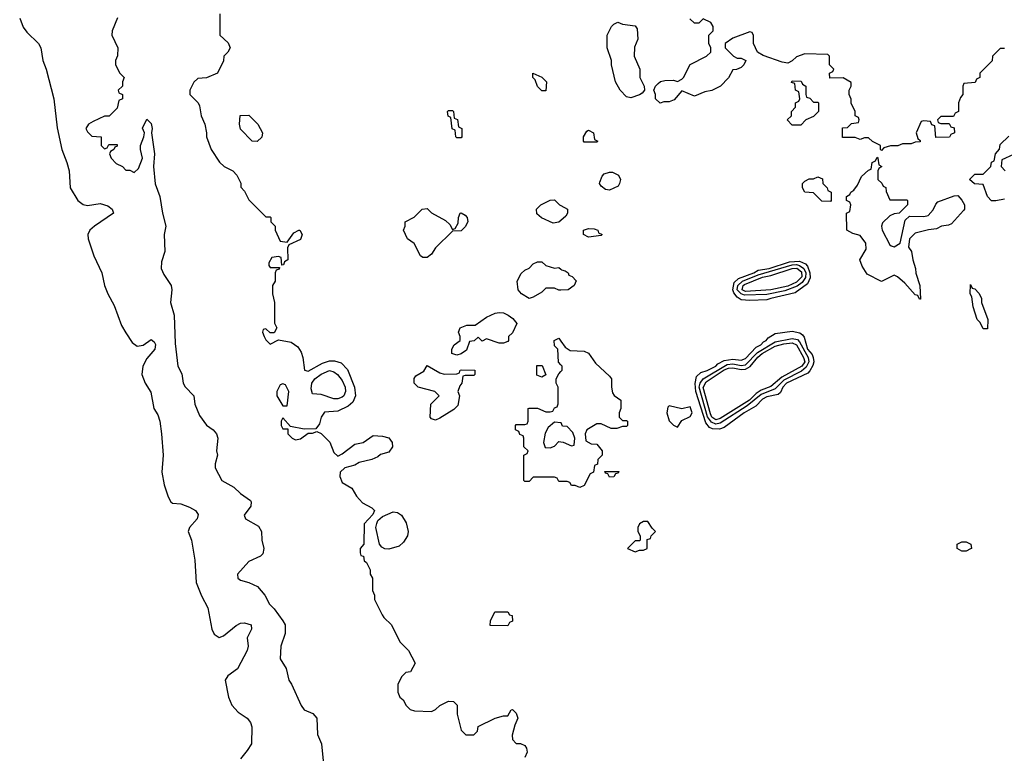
# Model space of a CAD drawing. Header units: inches. Extents: x 2792272 to 2951639, y 860504 to 1033803.
# Tile 24 of 209: x 2917450 to 2922089, y 910716 to 914183. Entities that reach past the tile are written whole.
import ezdxf

# ---------------------------------------------------------------- set-up
doc = ezdxf.new("R2010")
doc.units = ezdxf.units.IN
doc.header["$MEASUREMENT"] = 0
doc.layers.add('C9911', color=7, linetype='Continuous')
doc.layers.add('C9921', color=7, linetype='Continuous')

msp = doc.modelspace()

# ---------------------------------------------------------------- linework, layer by layer
at = {"layer": 'C9911', "color": 4}
for points, elevation in [([(2918394, 914210), (2918394, 914110), (2918432.7, 914072.7), (2918442, 914050), (2918430.9, 914029.1), (2918412, 914010), (2918411.1, 913988.9), (2918382, 913930), (2918330, 913908.7), (2918290, 913906), (2918271.3, 913888.7), (2918251.3, 913850), (2918252, 913830), (2918291.1, 913791.1), (2918296.9, 913776.9), (2918304.7, 913730), (2918322, 913690), (2918331.3, 913650), (2918331.3, 913630), (2918352, 913570), (2918391.6, 913511.6), (2918414, 913490), (2918454, 913470), (2918474, 913450), (2918491.6, 913411.6), (2918492.7, 913392.7), (2918510, 913374), (2918530, 913334), (2918610, 913254), (2918630, 913254), (2918634, 913250), (2918634, 913230), (2918654, 913210), (2918654, 913190), (2918678, 913138), (2918710, 913134), (2918742, 913178), (2918766, 913190), (2918770.6, 913190.6), (2918781, 913170), (2918773.4, 913146.6), (2918718, 913122), (2918712.7, 913107.3), (2918714, 913050), (2918698, 913042), (2918692.7, 913027.3), (2918686, 913026), (2918682, 913062), (2918670, 913066), (2918638, 913062), (2918623.6, 913036.4), (2918623.6, 913023.6), (2918630, 913014), (2918674, 913014), (2918672.7, 913007.3), (2918658, 913002), (2918654, 912990), (2918654, 912950), (2918642, 912930), (2918642, 912890), (2918651.1, 912848.9), (2918651.6, 912751.6), (2918662, 912730), (2918650, 912706), (2918630, 912706), (2918610, 912726), (2918598, 912722), (2918594, 912710), (2918602, 912690), (2918610, 912674), (2918630, 912654), (2918670, 912674), (2918730, 912663.1), (2918760.7, 912640.7), (2918775.8, 912615.8), (2918784, 912590), (2918792, 912530), (2918810, 912526.4), (2918876.3, 912563.7), (2918910, 912574), (2918934.2, 912574.2), (2918964.6, 912564.6), (2918994.4, 912534.4), (2919027.1, 912450), (2919032, 912410), (2919019.7, 912380.3), (2918998.6, 912361.4), (2918950, 912336.9), (2918886.8, 912333.2), (2918870.5, 912310), (2918862.5, 912277.5), (2918845.4, 912254.6), (2918790, 912252), (2918726, 912266), (2918690, 912306), (2918682, 912290), (2918682, 912270), (2918690, 912254), (2918714, 912254), (2918714, 912230), (2918734, 912210), (2918750, 912202), (2918773.6, 912206.4), (2918810, 912234), (2918830, 912234), (2918850, 912242), (2918870, 912232), (2918910.9, 912190.9), (2918930, 912142), (2918950, 912126), (2918970, 912136), (2919030, 912182.8), (2919068, 912190), (2919116.4, 912223.6), (2919159.8, 912219.8), (2919190, 912211.3), (2919206, 912190), (2919206.8, 912170), (2919190, 912144), (2919150, 912133.2), (2919138, 912122), (2919110, 912109), (2919050, 912096.2), (2919030, 912083.7), (2918982, 912070), (2918961, 912050), (2918958, 912030), (2918970, 912002), (2919014.8, 911974.8), (2919036.9, 911936.9), (2919065.4, 911905.4), (2919110, 911882), (2919122, 911870), (2919114, 911850), (2919072.7, 911807.3), (2919072, 911710), (2919054, 911690), (2919054, 911670), (2919058, 911658), (2919070, 911654), (2919072.7, 911632.7), (2919083.6, 911623.6), (2919102, 911590), (2919102, 911570), (2919112, 911550), (2919112.7, 911492.7), (2919122, 911470), (2919122, 911450), (2919158, 911378), (2919165.4, 911365.4), (2919202, 911330), (2919242, 911250), (2919282, 911210), (2919314, 911150), (2919291.1, 911108.9), (2919270, 911106), (2919250, 911086), (2919232, 911050), (2919232.7, 911012.7), (2919242, 910990), (2919256.9, 910976.9), (2919272, 910950), (2919290, 910932), (2919310, 910924.7), (2919390, 910922), (2919410, 910932), (2919429.1, 910950.9), (2919470, 910971.3), (2919494, 910970), (2919511.6, 910951.6), (2919511.3, 910910), (2919530, 910834), (2919552.7, 910812.7), (2919590, 910812), (2919608, 910830), (2919610, 910852), (2919690, 910891.3), (2919730, 910902), (2919750, 910902), (2919766, 910930), (2919771.6, 910931.6), (2919790, 910914), (2919798, 910890), (2919782.8, 910857.2), (2919771.3, 910810), (2919772, 910790), (2919790, 910772), (2919810, 910771.3), (2919830, 910762), (2919838, 910750), (2919842, 910730), (2919830, 910706)], 12), ([(2917450.4, 914190), (2917467.4, 914147.4), (2917484.4, 914124.4), (2917539.1, 914070), (2917550.4, 914050), (2917559.1, 913990), (2917574.9, 913950), (2917610.5, 913810), (2917627.5, 913672.5), (2917648.4, 913570), (2917673, 913510), (2917683, 913470), (2917688.4, 913390), (2917724, 913330), (2917750, 913310.8), (2917770, 913307.3), (2917830, 913316.3), (2917865.5, 913305.5), (2917886, 913290), (2917892, 913270), (2917802.8, 913210), (2917780.7, 913190), (2917770.7, 913170), (2917773, 913150), (2917800.3, 913070), (2917837.1, 912990), (2917850.5, 912930), (2917864.9, 912890), (2917895.6, 912835.6), (2917930, 912741), (2917950, 912706.8), (2917980.9, 912660.9), (2918004.1, 912644.1), (2918031.9, 912648.1), (2918070, 912674.8), (2918084, 912664), (2918090, 912652), (2918087.3, 912630), (2918050, 912585.2), (2918030.6, 912550), (2918026.4, 912510), (2918042, 912470), (2918067.7, 912427.7), (2918082, 912350), (2918100.5, 912320.5), (2918110.4, 912290.4), (2918119.3, 912230), (2918126, 912130), (2918120.5, 912050), (2918131, 911990), (2918150, 911934), (2918162, 911910), (2918170, 911904.7), (2918210, 911900.7), (2918250, 911884.9), (2918278, 911870), (2918291.3, 911850), (2918286.8, 911830), (2918250.8, 911790), (2918244.9, 911770), (2918260.5, 911730), (2918275.8, 911635.8), (2918281.6, 911530), (2918306.9, 911466.9), (2918336.3, 911410), (2918356.3, 911310), (2918366.6, 911286.6), (2918390, 911270.8), (2918410, 911279.1), (2918470, 911328), (2918490, 911338), (2918510, 911340.5), (2918541, 911330), (2918542.8, 911310), (2918521.6, 911270), (2918526.4, 911230), (2918521.6, 911210), (2918477, 911123), (2918431.3, 911090), (2918418.8, 911070), (2918434.8, 910990), (2918450, 910952), (2918479.6, 910919.6), (2918522, 910890), (2918538, 910870), (2918544.7, 910850), (2918542.8, 910770), (2918522.5, 910737.5), (2918490, 910699)], 4), ([(2917911, 914191), (2917886.8, 914130), (2917884.7, 914110), (2917912, 914050), (2917911.6, 914011.6), (2917902, 913990), (2917902, 913970), (2917922, 913930), (2917942, 913910), (2917934, 913890), (2917934, 913870), (2917914, 913850), (2917918, 913838), (2917934, 913830), (2917934, 913810), (2917918, 913802), (2917910, 913766), (2917872.7, 913727.3), (2917850, 913728), (2917796.9, 913703.1), (2917774, 913690), (2917762, 913670), (2917770, 913654), (2917790, 913634), (2917834, 913630), (2917834, 913590), (2917850, 913574), (2917862, 913578), (2917870, 913594), (2917910, 913594), (2917910, 913586), (2917898, 913582), (2917894, 913570), (2917878, 913562), (2917874, 913550), (2917882, 913530), (2917905.4, 913505.4), (2917934, 913490), (2917950, 913474), (2917970, 913474), (2917990, 913462), (2918010, 913482), (2918028.7, 913530), (2918019, 913570), (2918019, 913590), (2918035.3, 913630), (2918038, 913650), (2918028.7, 913671.3), (2918050, 913714), (2918070, 913694), (2918074, 913670), (2918070.9, 913649.1), (2918084.9, 913550), (2918081.6, 913490), (2918088.4, 913408.4), (2918110.6, 913350), (2918122.8, 913270), (2918138.8, 913210), (2918131.3, 913170), (2918134, 913090), (2918118.5, 913041.5), (2918117.3, 913010), (2918130, 912981), (2918164, 912930), (2918167.3, 912910), (2918160.7, 912850), (2918178.8, 912790), (2918183.5, 912656.5), (2918196, 912550), (2918213.7, 912513.7), (2918221, 912470), (2918230, 912452), (2918271.3, 912410), (2918276, 912370), (2918296.8, 912316.8), (2918330, 912271.3), (2918362, 912250), (2918378, 912230), (2918384.7, 912210), (2918378, 912150), (2918382, 912130), (2918372, 912090), (2918372, 912070), (2918402, 912010), (2918459.8, 911979.8), (2918491.3, 911950), (2918537.3, 911917.3), (2918541, 911910), (2918538.8, 911890), (2918507.5, 911847.5), (2918514.8, 911830), (2918575.9, 911795.9), (2918590.4, 911770), (2918590.7, 911730), (2918601, 911690), (2918595.3, 911664.7), (2918585.4, 911654.6), (2918530, 911629.2), (2918476, 911570), (2918478, 911550), (2918490, 911541), (2918530.6, 911530.6), (2918570.7, 911510.7), (2918604.7, 911470), (2918627.5, 911427.5), (2918650, 911406), (2918690.7, 911350), (2918700.5, 911330), (2918700.5, 911290), (2918681, 911230), (2918678, 911170), (2918705.4, 911125.4), (2918718, 911070), (2918730.7, 911050.7), (2918776, 910950), (2918791.3, 910930), (2918832.1, 910912.1), (2918850.6, 910890), (2918853.4, 910813.4), (2918872.7, 910770), (2918880.7, 910690)], 8), ([(2920000, 913236.4), (2919990, 913228), (2919963.1, 913223.1), (2919908.4, 913248.4), (2919887.3, 913267.3), (2919886, 913290), (2919906, 913310), (2919950, 913332), (2919970, 913334), (2919994, 913310), (2920000, 913306.8)], 12), ([(2920000, 912908.5), (2919990, 912908), (2919970, 912918), (2919930, 912918), (2919910, 912898), (2919870, 912875.3), (2919850, 912869), (2919815.3, 912890), (2919799, 912910), (2919794, 912950), (2919813.6, 912986.4), (2919830, 913002), (2919850, 913012), (2919870, 913032), (2919890, 913042), (2919910, 913042), (2919930, 913024.7), (2919970, 913012), (2919990, 913014), (2920000, 913006.4)], 12), ([(2920000, 912556.3), (2919988.4, 912568.4), (2919986, 912630), (2919970, 912646), (2919968, 912670), (2919990, 912682), (2920000, 912667.7)], 12), ([(2920000, 912006), (2919990, 912006), (2919982, 912022), (2919970, 912026), (2919870, 912026), (2919850, 912006), (2919830, 912006), (2919826, 912010), (2919826, 912130), (2919842, 912138), (2919846, 912150), (2919826, 912170), (2919826, 912210), (2919822, 912222), (2919807.3, 912227.3), (2919802, 912242), (2919786, 912250), (2919786, 912270), (2919790, 912274), (2919830, 912274), (2919842, 912278), (2919846, 912290), (2919846, 912350), (2919850, 912352), (2919890, 912352), (2919930, 912334), (2919950, 912334), (2919962, 912338), (2919970, 912354), (2919982, 912358), (2919987.3, 912372.7), (2919988, 912450), (2919978, 912470), (2919978, 912490), (2919990, 912514), (2920000, 912524)], 12), ([(2920000, 912282.3), (2919970, 912286), (2919939.6, 912260.4), (2919925.4, 912234.6), (2919918, 912190), (2919926, 912166), (2919950, 912164.7), (2919970, 912172), (2919990, 912194), (2920000, 912192.9)], 12)]:
    msp.add_lwpolyline(points, dxfattribs=dict(at, elevation=elevation))
for points, elevation in [([(2919910, 913848), (2919890, 913868), (2919879, 913899), (2919868.7, 913910), (2919868.7, 913931.3), (2919910, 913912), (2919932, 913890), (2919930, 913848)], 12), ([(2918570, 913608), (2918546, 913610), (2918490, 913666), (2918486, 913690), (2918488.7, 913731.3), (2918530, 913732), (2918572, 913690), (2918594, 913650), (2918591.6, 913628.4)], 12), ([(2919510, 913626), (2919506, 913630), (2919502, 913662), (2919488.4, 913668.4), (2919482, 913722), (2919468.4, 913728.4), (2919466, 913750), (2919470, 913754), (2919490, 913754), (2919494, 913750), (2919498, 913718), (2919512.7, 913712.7), (2919518, 913678), (2919534, 913670), (2919534, 913630), (2919530, 913626)], 12), ([(2919490, 913194), (2919502, 913198), (2919516.4, 913223.6), (2919518, 913250), (2919526, 913270), (2919530, 913272), (2919550, 913262), (2919558, 913250), (2919562, 913230), (2919550, 913206), (2919530, 913188), (2919490, 913186), (2919410, 913108), (2919390, 913078), (2919370, 913062), (2919350, 913062), (2919338, 913070), (2919308.4, 913128.4), (2919278, 913150), (2919258, 913190), (2919266, 913210), (2919266, 913230), (2919308.4, 913251.6), (2919346, 913290), (2919370, 913292), (2919390, 913272), (2919456.9, 913236.9), (2919476.9, 913216.9)], 12), ([(2919710, 912658), (2919650, 912678), (2919630, 912668), (2919610, 912686), (2919591.6, 912668.4), (2919570, 912666), (2919554.8, 912625.2), (2919530, 912608), (2919510, 912602), (2919486, 912610), (2919486, 912630), (2919498, 912650), (2919526, 912670), (2919526, 912690), (2919518, 912710), (2919526, 912730), (2919556.4, 912743.6), (2919596.4, 912743.6), (2919650, 912781), (2919690, 912798.8), (2919710, 912802.8), (2919730, 912801), (2919752, 912790), (2919774.4, 912774.4), (2919792, 912750), (2919772.7, 912707.3), (2919754, 912690), (2919754, 912670), (2919750, 912666), (2919730, 912658)], 12), ([(2918930, 912396), (2918870, 912416), (2918830, 912419), (2918823, 912443), (2918827.1, 912470), (2918840.5, 912490), (2918870, 912512.6), (2918910, 912528.7), (2918930, 912523.1), (2918948, 912510), (2918970, 912482), (2918983.1, 912450), (2918985.5, 912430), (2918978, 912410), (2918970, 912403.6), (2918950, 912396)], 8), ([(2919450, 912512), (2919510, 912514), (2919522, 912518), (2919526, 912530), (2919532.7, 912532.7), (2919594, 912530), (2919594, 912510), (2919590, 912506), (2919550, 912506), (2919538, 912502), (2919534, 912470), (2919523.6, 912456.4), (2919514, 912430), (2919522, 912410), (2919515.3, 912364.7), (2919495.3, 912344.7), (2919430, 912304), (2919410, 912295.3), (2919390, 912302), (2919384, 912310), (2919388, 912370), (2919426, 912410), (2919406, 912430), (2919328, 912450), (2919309, 912470), (2919308.9, 912491.1), (2919316.4, 912503.6), (2919354.6, 912525.4), (2919370, 912552), (2919430, 912518)], 12), ([(2919910, 912498), (2919887.3, 912507.3), (2919887.3, 912552.7), (2919912.7, 912552.7), (2919930, 912508)], 12), ([(2918690, 912466), (2918678, 912462), (2918662, 912430), (2918662, 912410), (2918690, 912362), (2918710, 912362), (2918718, 912430), (2918702, 912462)], 12), ([(2919190, 911687), (2919170, 911689.3), (2919156.2, 911696.2), (2919145.2, 911710), (2919128.7, 911790), (2919132.3, 911807.7), (2919138, 911822), (2919159, 911841), (2919210, 911863), (2919230, 911860.5), (2919250, 911848), (2919271.7, 911811.7), (2919281.1, 911770), (2919277.6, 911750), (2919259.4, 911720.6), (2919238.3, 911701.7)], 12), ([(2919750, 911326), (2919667.3, 911327.3), (2919668, 911350), (2919688.9, 911391.1), (2919750, 911392), (2919758, 911378), (2919770, 911374), (2919771.6, 911348.4), (2919758, 911342)], 12)]:
    msp.add_lwpolyline(points, close=True, dxfattribs=dict(at, elevation=elevation))
at = {"layer": 'C9921', "color": 4}
for points, elevation in [([(2920330, 913814), (2920310, 913819), (2920279, 913850), (2920257.2, 913890), (2920239, 913970), (2920239, 913990), (2920218, 914050), (2920218, 914110), (2920238, 914150), (2920250, 914162), (2920268.9, 914171.1), (2920290, 914162), (2920350, 914154), (2920359.6, 914139.6), (2920362, 914090), (2920347.1, 914052.9), (2920346, 914010), (2920372, 913950), (2920372, 913910), (2920392, 913870), (2920394, 913850), (2920383.6, 913836.4), (2920370, 913828.7)], 12), ([(2921190, 913794), (2921210, 913794), (2921214, 913790), (2921214, 913750), (2921190, 913726), (2921154, 913710), (2921130, 913686), (2921090, 913686), (2921066, 913710), (2921086, 913730), (2921086, 913750), (2921106, 913770), (2921106, 913790), (2921122, 913798), (2921126, 913810), (2921122, 913842), (2921106, 913850), (2921102, 913882), (2921087.3, 913887.3), (2921090, 913894), (2921132.7, 913892.7), (2921138, 913878), (2921154, 913870), (2921154, 913830), (2921158, 913818), (2921172.7, 913812.7)], 12), ([(2920110, 913606), (2920106, 913610), (2920106, 913630), (2920123.1, 913656.9), (2920130, 913662), (2920154, 913650), (2920158, 913618), (2920174, 913610), (2920170, 913606)], 12), ([(2921550, 913334), (2921630, 913334), (2921634, 913330), (2921634, 913310), (2921594, 913270), (2921570, 913268), (2921550, 913258), (2921515.3, 913224.7), (2921511, 913210), (2921514, 913190), (2921550, 913122), (2921556.9, 913116.9), (2921570, 913111.3), (2921598, 913130), (2921622.7, 913237.3), (2921643.1, 913256.9), (2921710, 913254.4), (2921730, 913259.3), (2921754.3, 913285.7), (2921766.8, 913313.2), (2921776.5, 913323.5), (2921852.7, 913352.7), (2921870, 913354), (2921890, 913332), (2921901, 913310), (2921901, 913290), (2921896.8, 913283.2), (2921839.8, 913220.2), (2921826, 913214), (2921794, 913210), (2921770, 913197.2), (2921732.9, 913192.9), (2921670, 913176), (2921642, 913150), (2921638, 913110), (2921651.3, 913090), (2921658, 913050), (2921671.3, 913010), (2921672.7, 912987.3), (2921691.3, 912930), (2921694, 912866), (2921690, 912866), (2921682, 912882), (2921670, 912886), (2921620.4, 912940.4), (2921586, 912970), (2921570, 912978), (2921510, 912948), (2921443.1, 912983.1), (2921420.2, 913020.2), (2921408.7, 913050), (2921438.9, 913101.1), (2921437, 913130), (2921410, 913165.2), (2921375.3, 913175.3), (2921348, 913190), (2921346, 913270), (2921362, 913278), (2921366, 913310), (2921362, 913322), (2921346, 913330), (2921346, 913350), (2921362, 913358), (2921366, 913370), (2921380.4, 913379.6), (2921398, 913402), (2921416.4, 913443.6), (2921450, 913474), (2921462, 913478), (2921466, 913510), (2921482, 913518), (2921490, 913534), (2921494, 913530), (2921498, 913498), (2921512, 913490), (2921498, 913482), (2921494, 913470), (2921494, 913430), (2921512.7, 913412.7), (2921518, 913398), (2921531.6, 913391.6), (2921532.7, 913372.7)], 12), ([(2920230, 913379), (2920220.2, 913380.2), (2920210, 913382), (2920190, 913398), (2920182, 913410), (2920183.1, 913416.9), (2920194.6, 913445.4), (2920204.7, 913455.3), (2920230, 913464.7), (2920243.6, 913463.6), (2920272, 913450), (2920281, 913430), (2920276, 913410), (2920270, 913398), (2920250, 913388.7)], 12), ([(2921270, 913326), (2921230, 913328), (2921190, 913366), (2921149.1, 913369.1), (2921138, 913390), (2921138, 913410), (2921150, 913422), (2921170, 913432), (2921190, 913432), (2921210, 913442), (2921232.7, 913432.7), (2921234, 913410), (2921254, 913390), (2921258, 913378), (2921274, 913370), (2921274, 913330)], 12), ([(2920130, 913158), (2920106, 913170), (2920106, 913190), (2920130, 913198), (2920156.9, 913196.9), (2920174, 913190), (2920178, 913178), (2920194, 913170), (2920190, 913166)], 12), ([(2920890, 912858.5), (2920850, 912862.7), (2920830, 912874.8), (2920814.9, 912894.9), (2920810.9, 912910), (2920816.5, 912943.5), (2920837.1, 912962.9), (2920910, 912989.1), (2920930, 913002.3), (2920982, 913010), (2921077.9, 913042.1), (2921125, 913045), (2921152, 913032), (2921161.6, 913021.6), (2921173.7, 912990), (2921174.2, 912965.8), (2921162.5, 912937.5), (2921104.3, 912895.7), (2920990, 912868), (2920970, 912862.7)], 12), ([(2920864.5, 912884.5), (2920850, 912890.5), (2920831.5, 912910), (2920834.3, 912930), (2920856.2, 912950), (2920930, 912979.9), (2921090, 913026.7), (2921110, 913029.2), (2921124.8, 913024.8), (2921144.2, 913010), (2921153.7, 912990), (2921151.9, 912968.1), (2921136.3, 912943.7), (2921113.7, 912926.3), (2921055.6, 912904.4), (2920970, 912887.3)], 8), ([(2920870, 912901.7), (2920854.8, 912910), (2920858.7, 912930), (2920865.3, 912934.7), (2920950, 912969.5), (2920990, 912977.4), (2921090, 913010.1), (2921111.7, 913011.7), (2921134.3, 912994.3), (2921134.9, 912970), (2921110, 912944.8), (2921070, 912926.8), (2920990, 912909)], 4), ([(2921990, 912726), (2921975.3, 912755.3), (2921962, 912770), (2921942, 912830), (2921936.4, 912876.4), (2921928.7, 912890), (2921930, 912934), (2921938, 912918), (2921950, 912914), (2921970, 912894), (2921982, 912870), (2921982, 912850), (2922011.3, 912770), (2922010, 912726)], 12), ([(2920747.1, 912252.9), (2920715, 912255), (2920701, 912261), (2920682.4, 912282.4), (2920635.3, 912430), (2920632.1, 912467.9), (2920639.8, 912500.2), (2920659.7, 912520.3), (2920690, 912529.4), (2920730, 912549.5), (2920740, 912560), (2920770, 912576.5), (2920810, 912582.8), (2920850, 912577.6), (2920870, 912585), (2920920.9, 912639.1), (2920941.6, 912650), (2920955.3, 912664.7), (2920967, 912670), (2920976.6, 912683.4), (2921010, 912704), (2921090, 912714.8), (2921126.2, 912706.2), (2921138, 912698), (2921146.3, 912686.3), (2921162.8, 912630), (2921184.4, 912604.4), (2921188.8, 912590), (2921191.4, 912570), (2921187.4, 912552.6), (2921173, 912527), (2921162.9, 912517.1), (2921062.9, 912470), (2921045.1, 912450), (2921035, 912425), (2921024.2, 912415.8), (2920970, 912404.5), (2920950, 912394.3), (2920918.8, 912361.2), (2920863.2, 912330), (2920770, 912261.3)], 12), ([(2920730, 912276.7), (2920710, 912285.4), (2920691.6, 912311.6), (2920652.1, 912450), (2920655.8, 912470), (2920670.3, 912489.7), (2920783, 912557), (2920810, 912560.8), (2920850, 912553.2), (2920870, 912556.1), (2920926.1, 912613.9), (2921010, 912664.1), (2921090, 912680.1), (2921114.6, 912674.6), (2921124.7, 912664.7), (2921164.7, 912590), (2921168.7, 912570), (2921155.6, 912544.4), (2921133.4, 912526.6), (2921050, 912482.9), (2921010, 912442.3), (2920944.2, 912415.8), (2920877.8, 912362.2), (2920750, 912281.5)], 8), ([(2920730, 912296.7), (2920711.3, 912310), (2920705, 912325), (2920670, 912449.3), (2920684, 912476), (2920770, 912532.9), (2920790, 912540.3), (2920810, 912542.1), (2920850, 912533.5), (2920870, 912534.8), (2920891.2, 912548.8), (2920927.5, 912592.5), (2920949.2, 912610), (2921010, 912643.3), (2921050, 912654.2), (2921090, 912659), (2921110.7, 912650.7), (2921143.9, 912590), (2921150, 912570.4), (2921135.8, 912550), (2921041.6, 912498.4), (2920990, 912454.5), (2920943.4, 912436.6), (2920919.6, 912420.4), (2920888.5, 912390), (2920750, 912302.2)], 4), ([(2920510, 912362), (2920504, 912356), (2920498.8, 912330), (2920510, 912292), (2920530, 912271.3), (2920550, 912262), (2920570, 912294), (2920610, 912312), (2920619, 912330), (2920610, 912358), (2920570, 912348)], 16), ([(2920230, 912026), (2920222, 912042), (2920210, 912046), (2920207.3, 912052.7), (2920272.7, 912052.7), (2920270, 912046), (2920258, 912042), (2920250, 912028)], 12), ([(2920410, 911818), (2920390, 911818), (2920370, 911806), (2920362, 911790), (2920362, 911770), (2920374, 911750), (2920374, 911730), (2920370, 911726), (2920350, 911726), (2920314, 911690), (2920350, 911674), (2920370, 911682), (2920390, 911682), (2920406, 911690), (2920407.3, 911732.7), (2920422, 911738), (2920426, 911750), (2920446, 911770), (2920430, 911786)], 16), ([(2921890, 911678), (2921868, 911690), (2921868, 911710), (2921890, 911722), (2921910, 911722), (2921932, 911710), (2921934, 911690), (2921930, 911688), (2921910, 911678)], 12)]:
    msp.add_lwpolyline(points, close=True, dxfattribs=dict(at, elevation=elevation))
at = {"layer": 'C9921', "color": 4, "elevation": 12}
for points in [[(2922090, 914046), (2922070, 914046), (2922034, 914010), (2922031.6, 913988.4), (2921974, 913930), (2921974, 913910), (2921958, 913902), (2921952.7, 913887.3), (2921898, 913882), (2921894, 913870), (2921894, 913830), (2921883.6, 913816.4), (2921874, 913790), (2921874, 913750), (2921858, 913742), (2921850, 913726), (2921790, 913726), (2921774, 913710), (2921778, 913698), (2921790, 913694), (2921830, 913694), (2921838, 913678), (2921852.7, 913672.7), (2921854, 913650), (2921838, 913642), (2921831.6, 913628.4), (2921767.3, 913627.3), (2921762, 913682), (2921747.3, 913687.3), (2921742, 913702), (2921710, 913706), (2921698, 913702), (2921674, 913650), (2921682, 913622), (2921692.7, 913612.7), (2921692.7, 913607.3), (2921670, 913606), (2921650, 913598), (2921610, 913598), (2921588.4, 913588.4), (2921552.7, 913587.3), (2921522, 913578), (2921510, 913566), (2921506, 913570), (2921506, 913590), (2921468.4, 913608.4), (2921450, 913626), (2921430, 913626), (2921410, 913618), (2921387.3, 913627.3), (2921327.3, 913627.3), (2921327.3, 913672.7), (2921350, 913674), (2921370, 913694), (2921402, 913698), (2921406, 913710), (2921402, 913722), (2921386, 913730), (2921386, 913750), (2921368.4, 913788.4), (2921367.3, 913807.3), (2921358, 913830), (2921358, 913850), (2921368, 913870), (2921367.3, 913887.3), (2921330, 913908), (2921267.3, 913907.3), (2921266, 913930), (2921282, 913938), (2921286, 913950), (2921266, 913970), (2921266, 914010), (2921258, 914018), (2921150, 914022), (2921110, 914008), (2921090, 913988), (2921070, 913978), (2921043.1, 913983.1), (2920954, 914014), (2920926, 914030), (2920908, 914070), (2920907.3, 914107.3), (2920902, 914122), (2920890, 914126), (2920810, 914095.3), (2920774, 914070), (2920774, 914050), (2920814, 914010), (2920830, 914002), (2920850, 914002), (2920872, 913990), (2920862, 913970), (2920850, 913958), (2920828, 913948), (2920810, 913946), (2920790, 913908), (2920752, 913870), (2920710.6, 913849.4), (2920678, 913842), (2920630, 913822), (2920570, 913848), (2920534.4, 913805.6), (2920510, 913795.3), (2920484.7, 913795.3), (2920468.7, 913788.7), (2920446, 913810), (2920446, 913830), (2920438, 913850), (2920446, 913870), (2920458, 913882), (2920469.2, 913890.8), (2920490, 913896), (2920530, 913898), (2920550, 913892), (2920570, 913902), (2920578, 913910), (2920608.9, 913971.1), (2920686, 914010), (2920706, 914030), (2920706, 914050), (2920698, 914070), (2920698, 914110), (2920718, 914130), (2920718, 914150), (2920706, 914170), (2920670, 914186), (2920650, 914166), (2920630, 914166), (2920607.3, 914187.3)], [(2922090, 913337.2), (2922050, 913329), (2922029.5, 913329.5), (2922010, 913348.7), (2921990, 913406), (2921948.9, 913408.9), (2921926, 913430), (2921950, 913454), (2921990, 913454), (2922026, 913490), (2922028.4, 913511.6), (2922042, 913518), (2922048, 913550), (2922067.3, 913572.7), (2922070, 913594), (2922110, 913634)], [(2922132.7, 913547.3), (2922078, 913522), (2922074, 913490), (2922094, 913470)], [(2920000, 913306.8), (2920032, 913290), (2920031.3, 913270), (2920023.6, 913256.4), (2920000, 913236.4)], [(2920000, 913006.4), (2920003.6, 913003.6), (2920019.6, 912999.6), (2920034, 912990), (2920038, 912978), (2920052.7, 912972.7), (2920071.6, 912951.6), (2920062, 912930), (2920034, 912910), (2920000, 912908.5)], [(2920000, 912667.7), (2920019.6, 912639.6), (2920043.6, 912623.6), (2920110, 912621), (2920130.8, 912610.8), (2920163.5, 912563.5), (2920230, 912502), (2920238, 912490), (2920238, 912450), (2920243.6, 912423.6), (2920251.3, 912411.3), (2920282, 912390), (2920282, 912350), (2920274, 912330), (2920274, 912310), (2920290, 912294), (2920310, 912294), (2920314, 912290), (2920314, 912270), (2920310, 912266), (2920290, 912266), (2920263.6, 912256.4), (2920236.4, 912256.4), (2920190, 912278), (2920170, 912278), (2920122, 912250), (2920114, 912230), (2920118, 912198), (2920143.6, 912183.6), (2920170, 912182), (2920194, 912150), (2920194, 912130), (2920174, 912110), (2920172.7, 912087.3), (2920158, 912082), (2920154, 912050), (2920138, 912042), (2920110, 911988), (2920090, 911978), (2920067.3, 911987.3), (2920050, 911988), (2920042, 912002), (2920030, 912006), (2920000, 912006)], [(2920000, 912524), (2920006, 912530), (2920006, 912550), (2920000, 912556.3)], [(2920000, 912192.9), (2920011.6, 912191.6), (2920050, 912174), (2920062, 912178), (2920066, 912210), (2920056.4, 912236.4), (2920030, 912266), (2920007.3, 912267.3), (2920002, 912282), (2920000, 912282.3)]]:
    msp.add_lwpolyline(points, dxfattribs=at)

doc.saveas('drawing.dxf')
